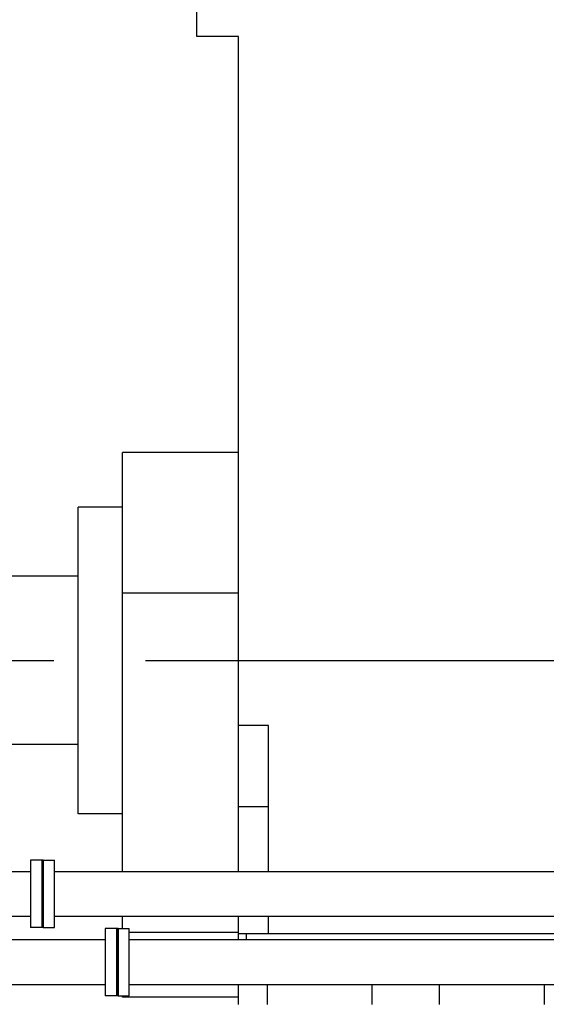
# Model space of a CAD drawing. Header units: millimetres. Extents: x 0 to 1189, y 0 to 841.
# Tile 126 of 131: x 598 to 627, y 672 to 724. Entities that reach past the tile are written whole.
import ezdxf

# ---------------------------------------------------------------- set-up
doc = ezdxf.new("R2010")
doc.units = ezdxf.units.MM
doc.header["$LTSCALE"] = 65.395
doc.linetypes.add('CENTER', pattern=[0.6, 0.375, -0.075, 0.075, -0.075])
for name, color, linetype in [('25007_153200_84_ABL1906', 7, 'CONTINUOUS'), ('25007_153200_84_ABL1933', 7, 'CONTINUOUS'), ('25007_153200_84_T1_PBL1922', 7, 'CONTINUOUS'), ('25007_153200_84_T1_PBL1945', 7, 'CONTINUOUS'), ('25007_153202_22_ABL1911', 7, 'CONTINUOUS'), ('25007_153202_22_T1_PBL1923', 7, 'CONTINUOUS'), ('25007_153202_23_ABL1938', 7, 'CONTINUOUS'), ('25007_153202_23_T1_PBL1946', 7, 'CONTINUOUS'), ('25087_000000_IMO-2_SKL_PBL1794', 7, 'CONTINUOUS'), ('8M25C_GENSET_GENERATOR_ABL1903', 7, 'CONTINUOUS'), ('8M25C_GENSET_GENERATOR_T1_PBL1904', 7, 'CONTINUOUS'), ('8M25C_GENSET_KPL_VERROHRUNG_ABL1611', 7, 'CONTINUOUS'), ('B-04-30X25-57X2_5-N6000_PBL2836', 7, 'CONTINUOUS'), ('B-04-30X25-57X2_5-N6000_PBL2837', 7, 'CONTINUOUS'), ('N4011-C1-105X61_PBL1984', 7, 'CONTINUOUS'), ('N4011-C1-105X61_PBL1985', 7, 'CONTINUOUS'), ('N4011-C1-90X61_PBL1907', 7, 'CONTINUOUS'), ('N4011-C1-90X61_PBL1912', 7, 'CONTINUOUS'), ('N4011-C1-90X61_PBL1934', 7, 'CONTINUOUS'), ('N4011-C1-90X61_PBL1939', 7, 'CONTINUOUS'), ('N4251-B90X63_PBL1905', 7, 'CONTINUOUS'), ('N4251-B90X63_PBL1932', 7, 'CONTINUOUS'), ('new_view_8_VBL1588', 7, 'CONTINUOUS')]:
    doc.layers.add(name, color=color, linetype=linetype)

# ---------------------------------------------------------------- blocks, each defined once
blk = doc.blocks.new('N4251-B90X63_PBL1905', base_point=(603.673, 673.872))
at = {"layer": 'N4251-B90X63_PBL1905', "color": 7, "linetype": 'Continuous'}
for p, q in [((603.713, 675.672), (603.633, 675.672)), ((603.633, 675.672), (603.633, 672.072)), ((603.713, 675.672), (603.713, 672.072)), ((603.713, 672.072), (603.633, 672.072))]:
    blk.add_line(p, q, dxfattribs=at)
blk = doc.blocks.new('N4011-C1-90X61_PBL1907', base_point=(603.333, 673.872))
at = {"layer": 'N4011-C1-90X61_PBL1907', "color": 7, "linetype": 'Continuous'}
for p, q in [((603.633, 675.672), (603.033, 675.672)), ((603.033, 675.672), (603.033, 672.072)), ((603.633, 675.672), (603.633, 672.072)), ((603.633, 672.072), (603.033, 672.072))]:
    blk.add_line(p, q, dxfattribs=at)
blk = doc.blocks.new('25007_153200_84_T1_PBL1922', base_point=(562.233, 673.872))
at = {"layer": '25007_153200_84_T1_PBL1922', "color": 7, "linetype": 'Continuous'}
for p, q in [((588.319, 675.072), (603.033, 675.072)), ((588.319, 672.672), (603.033, 672.672))]:
    blk.add_line(p, q, dxfattribs=at)
blk = doc.blocks.new('25007_153200_84_ABL1906', base_point=(562.233, 673.872))
at = {"layer": '25007_153200_84_T1_PBL1922'}
blk.add_blockref('25007_153200_84_T1_PBL1922', (562.233, 673.872), dxfattribs=at)
at = {"layer": 'N4011-C1-90X61_PBL1907'}
blk.add_blockref('N4011-C1-90X61_PBL1907', (603.333, 673.872), dxfattribs=at)
blk = doc.blocks.new('N4011-C1-90X61_PBL1912', base_point=(604.013, 673.872))
at = {"layer": 'N4011-C1-90X61_PBL1912', "color": 7, "linetype": 'Continuous'}
for p, q in [((603.713, 675.672), (604.313, 675.672)), ((603.713, 672.072), (603.713, 675.672)), ((604.313, 672.072), (604.313, 675.672)), ((603.713, 672.072), (604.313, 672.072))]:
    blk.add_line(p, q, dxfattribs=at)
blk = doc.blocks.new('25007_153202_22_T1_PBL1923', base_point=(622.393, 688.572))
at = {"layer": '25007_153202_22_T1_PBL1923', "color": 7, "linetype": 'Continuous'}
for p, q in [((638.073, 701.84), (638.073, 704.472)), ((640.473, 701.84), (640.473, 704.472)), ((638.073, 678.872), (638.073, 701.04)), ((640.473, 678.872), (640.473, 701.04)), ((604.313, 675.072), (628.119, 675.072)), ((628.919, 675.072), (634.273, 675.072)), ((604.313, 672.672), (628.119, 672.672)), ((628.919, 672.672), (634.273, 672.672))]:
    blk.add_line(p, q, dxfattribs=at)
for radius in [6.2, 3.8]:
    blk.add_arc((634.273, 678.872), radius, 270, 360, dxfattribs=at)
blk = doc.blocks.new('N4011-C1-105X61_PBL1984', base_point=(639.273, 704.772))
at = {"layer": 'N4011-C1-105X61_PBL1984', "color": 7, "linetype": 'Continuous'}
for p, q in [((637.173, 705.072), (641.373, 705.072)), ((637.173, 705.072), (637.173, 704.472)), ((641.373, 705.072), (641.373, 704.472)), ((637.173, 704.472), (641.373, 704.472))]:
    blk.add_line(p, q, dxfattribs=at)
blk = doc.blocks.new('B-04-30X25-57X2_5-N6000_PBL2836', base_point=(639.273, 692.531))
at = {"layer": 'B-04-30X25-57X2_5-N6000_PBL2836', "color": 7, "linetype": 'Continuous'}
blk.add_arc((639.273, 693.072), 0.6, 244.4326, 295.5674, dxfattribs=at)
blk = doc.blocks.new('25007_153202_22_ABL1911', base_point=(622.543, 688.572))
at = {"layer": '25007_153202_22_T1_PBL1923'}
blk.add_blockref('25007_153202_22_T1_PBL1923', (622.393, 688.572), dxfattribs=at)
at = {"layer": 'B-04-30X25-57X2_5-N6000_PBL2836'}
blk.add_blockref('B-04-30X25-57X2_5-N6000_PBL2836', (639.273, 692.531), dxfattribs=at)
at = {"layer": 'N4011-C1-105X61_PBL1984'}
blk.add_blockref('N4011-C1-105X61_PBL1984', (639.273, 704.772), dxfattribs=at)
at = {"layer": 'N4011-C1-90X61_PBL1912'}
blk.add_blockref('N4011-C1-90X61_PBL1912', (604.013, 673.872), dxfattribs=at)
blk = doc.blocks.new('N4251-B90X63_PBL1932', base_point=(599.68, 677.52))
at = {"layer": 'N4251-B90X63_PBL1932', "color": 7, "linetype": 'Continuous'}
for p, q in [((599.72, 679.32), (599.64, 679.32)), ((599.64, 679.32), (599.64, 675.72)), ((599.72, 679.32), (599.72, 675.72)), ((599.72, 675.72), (599.64, 675.72))]:
    blk.add_line(p, q, dxfattribs=at)
blk = doc.blocks.new('N4011-C1-90X61_PBL1934', base_point=(599.34, 677.52))
at = {"layer": 'N4011-C1-90X61_PBL1934', "color": 7, "linetype": 'Continuous'}
for p, q in [((599.64, 679.32), (599.04, 679.32)), ((599.04, 679.32), (599.04, 675.72)), ((599.64, 679.32), (599.64, 675.72)), ((599.64, 675.72), (599.04, 675.72))]:
    blk.add_line(p, q, dxfattribs=at)
blk = doc.blocks.new('25007_153200_84_T1_PBL1945', base_point=(558.24, 677.52))
at = {"layer": '25007_153200_84_T1_PBL1945', "color": 7, "linetype": 'Continuous'}
for p, q in [((588.319, 678.72), (599.04, 678.72)), ((588.319, 676.32), (599.04, 676.32))]:
    blk.add_line(p, q, dxfattribs=at)
blk = doc.blocks.new('25007_153200_84_ABL1933', base_point=(558.24, 677.52))
at = {"layer": '25007_153200_84_T1_PBL1945'}
blk.add_blockref('25007_153200_84_T1_PBL1945', (558.24, 677.52), dxfattribs=at)
at = {"layer": 'N4011-C1-90X61_PBL1934'}
blk.add_blockref('N4011-C1-90X61_PBL1934', (599.34, 677.52), dxfattribs=at)
blk = doc.blocks.new('N4011-C1-90X61_PBL1939', base_point=(600.02, 677.52))
at = {"layer": 'N4011-C1-90X61_PBL1939', "color": 7, "linetype": 'Continuous'}
for p, q in [((599.72, 679.32), (600.32, 679.32)), ((599.72, 675.72), (599.72, 679.32)), ((600.32, 675.72), (600.32, 679.32)), ((599.72, 675.72), (600.32, 675.72))]:
    blk.add_line(p, q, dxfattribs=at)
blk = doc.blocks.new('25007_153202_23_T1_PBL1946', base_point=(617.82, 690.42))
at = {"layer": '25007_153202_23_T1_PBL1946', "color": 7, "linetype": 'Continuous'}
for p, q in [((632.92, 701.84), (632.92, 704.52)), ((635.32, 701.84), (635.32, 704.52)), ((632.92, 682.52), (632.92, 701.04)), ((635.32, 682.52), (635.32, 701.04)), ((600.32, 678.72), (628.119, 678.72)), ((628.919, 678.72), (629.12, 678.72)), ((600.32, 676.32), (628.119, 676.32)), ((628.919, 676.32), (629.12, 676.32))]:
    blk.add_line(p, q, dxfattribs=at)
for radius in [6.2, 3.8]:
    blk.add_arc((629.12, 682.52), radius, 270, 360, dxfattribs=at)
blk = doc.blocks.new('N4011-C1-105X61_PBL1985', base_point=(634.12, 704.82))
at = {"layer": 'N4011-C1-105X61_PBL1985', "color": 7, "linetype": 'Continuous'}
for p, q in [((632.02, 705.12), (636.22, 705.12)), ((632.02, 705.12), (632.02, 704.52)), ((636.22, 705.12), (636.22, 704.52)), ((632.02, 704.52), (636.22, 704.52))]:
    blk.add_line(p, q, dxfattribs=at)
blk = doc.blocks.new('B-04-30X25-57X2_5-N6000_PBL2837', base_point=(634.12, 692.579))
at = {"layer": 'B-04-30X25-57X2_5-N6000_PBL2837', "color": 7, "linetype": 'Continuous'}
blk.add_arc((634.12, 693.12), 0.6, 244.4326, 295.5674, dxfattribs=at)
blk = doc.blocks.new('25007_153202_23_ABL1938', base_point=(617.97, 690.42))
at = {"layer": '25007_153202_23_T1_PBL1946'}
blk.add_blockref('25007_153202_23_T1_PBL1946', (617.82, 690.42), dxfattribs=at)
at = {"layer": 'B-04-30X25-57X2_5-N6000_PBL2837'}
blk.add_blockref('B-04-30X25-57X2_5-N6000_PBL2837', (634.12, 692.579), dxfattribs=at)
at = {"layer": 'N4011-C1-105X61_PBL1985'}
blk.add_blockref('N4011-C1-105X61_PBL1985', (634.12, 704.82), dxfattribs=at)
at = {"layer": 'N4011-C1-90X61_PBL1939'}
blk.add_blockref('N4011-C1-90X61_PBL1939', (600.02, 677.52), dxfattribs=at)
blk = doc.blocks.new('8M25C_GENSET_KPL_VERROHRUNG_ABL1611', base_point=(519.31, 700.949))
at = {"layer": '25007_153200_84_ABL1906'}
blk.add_blockref('25007_153200_84_ABL1906', (562.233, 673.872), dxfattribs=at)
at = {"layer": '25007_153200_84_ABL1933'}
blk.add_blockref('25007_153200_84_ABL1933', (558.24, 677.52), dxfattribs=at)
at = {"layer": '25007_153202_22_ABL1911'}
blk.add_blockref('25007_153202_22_ABL1911', (622.543, 688.572), dxfattribs=at)
at = {"layer": '25007_153202_23_ABL1938'}
blk.add_blockref('25007_153202_23_ABL1938', (617.97, 690.42), dxfattribs=at)
at = {"layer": 'N4251-B90X63_PBL1905'}
blk.add_blockref('N4251-B90X63_PBL1905', (603.673, 673.872), dxfattribs=at)
at = {"layer": 'N4251-B90X63_PBL1932'}
blk.add_blockref('N4251-B90X63_PBL1932', (599.68, 677.52), dxfattribs=at)
blk = doc.blocks.new('25087_000000_IMO-2_SKL_PBL1794', base_point=(561.66, 706.1))
at = {"layer": '25087_000000_IMO-2_SKL_PBL1794', "color": 2, "linetype": 'CENTER'}
blk.add_line((409, 690), (714.32, 690), dxfattribs=at)
blk = doc.blocks.new('8M25C_GENSET_GENERATOR_T1_PBL1904', base_point=(655.8, 717.48))
at = {"layer": '8M25C_GENSET_GENERATOR_T1_PBL1904', "color": 7, "linetype": 'Continuous'}
for p, q in [((607.92, 723.36), (607.92, 737.832)), ((610.16, 723.36), (607.92, 723.36)), ((610.16, 678.72), (610.16, 723.36)), ((610.16, 701.12), (603.96, 701.12)), ((603.96, 678.72), (603.96, 701.12)), ((603.96, 698.2), (601.58, 698.2)), ((601.58, 681.8), (601.58, 698.2)), ((601.58, 694.5), (597.28, 694.5)), ((610.16, 693.6), (603.96, 693.6)), ((611.76, 686.53), (610.16, 686.53)), ((611.76, 678.72), (611.76, 686.53)), ((601.58, 685.5), (597.28, 685.5)), ((603.96, 681.8), (601.58, 681.8)), ((610.16, 682.2), (611.76, 682.2)), ((603.96, 675.672), (603.96, 676.32)), ((610.16, 675.072), (610.16, 676.32)), ((611.76, 675.4), (611.76, 676.32)), ((610.16, 675.452), (604.313, 675.452)), ((610.16, 675.4), (628.119, 675.4)), ((610.56, 675.4), (610.56, 675.072)), ((610.16, 671.6), (610.16, 672.672)), ((611.68, 672.672), (611.68, 671.6)), ((617.28, 672.672), (617.28, 671.6)), ((620.88, 672.672), (620.88, 671.6)), ((626.48, 672.672), (626.48, 671.6)), ((603.96, 672), (603.96, 672.072)), ((610.16, 672), (603.96, 672))]:
    blk.add_line(p, q, dxfattribs=at)
blk = doc.blocks.new('8M25C_GENSET_GENERATOR_ABL1903', base_point=(632.86, 717.48))
at = {"layer": '8M25C_GENSET_GENERATOR_T1_PBL1904'}
blk.add_blockref('8M25C_GENSET_GENERATOR_T1_PBL1904', (655.8, 717.48), dxfattribs=at)
blk = doc.blocks.new('NEW_VIEW_8_VBL1588', base_point=(537.261, 718.373))
at = {"layer": '25087_000000_IMO-2_SKL_PBL1794'}
blk.add_blockref('25087_000000_IMO-2_SKL_PBL1794', (561.66, 706.1), dxfattribs=at)
at = {"layer": '8M25C_GENSET_GENERATOR_ABL1903'}
blk.add_blockref('8M25C_GENSET_GENERATOR_ABL1903', (632.86, 717.48), dxfattribs=at)
at = {"layer": '8M25C_GENSET_KPL_VERROHRUNG_ABL1611'}
blk.add_blockref('8M25C_GENSET_KPL_VERROHRUNG_ABL1611', (519.31, 700.949), dxfattribs=at)

msp = doc.modelspace()

# ---------------------------------------------------------------- block references
at = {"layer": 'new_view_8_VBL1588'}
msp.add_blockref('NEW_VIEW_8_VBL1588', (537.26107, 718.3732), dxfattribs=at)

doc.saveas('drawing.dxf')
